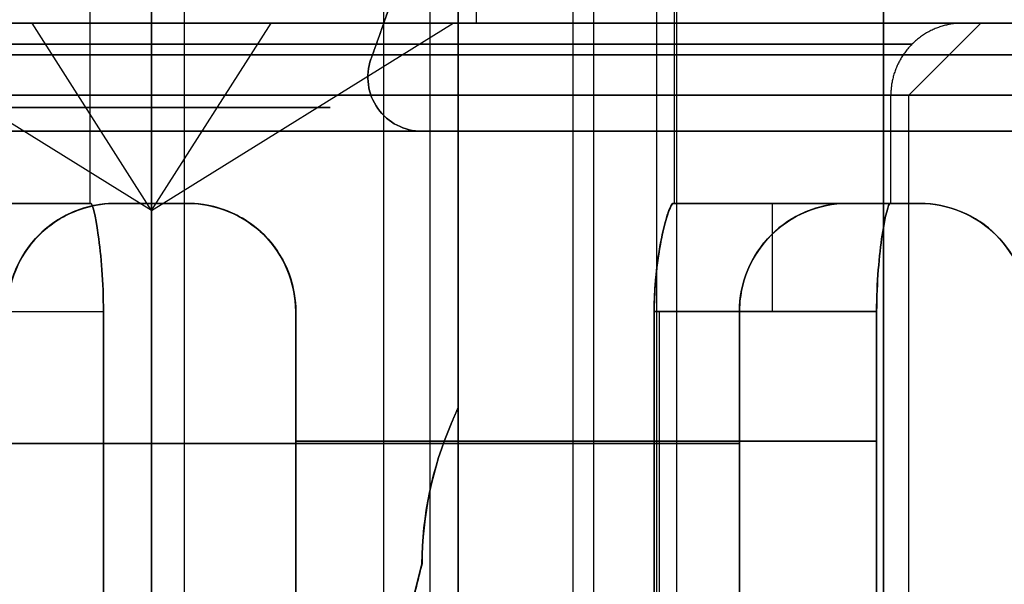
# Model space of a CAD drawing. Header units: millimetres. Extents: x -105 to 152, y -114 to 65.
# Tile 176 of 256: x 122.78 to 125.51, y -88.46 to -86.89. Entities that reach past the tile are written whole.
import ezdxf

# ---------------------------------------------------------------- set-up
doc = ezdxf.new("R2010")
doc.units = ezdxf.units.MM
doc.layers.add('Layer 01', color=7, linetype='Continuous', true_color=0x000000)

msp = doc.modelspace()

# ---------------------------------------------------------------- linework, layer by layer
at = {"layer": 'Layer 01'}
for p, q in [((124.546, -77.9, 12.94), (124.546, -88.6, 12.94)), ((124.596, -87.4, 12.94), (124.596, -78.1, 12.94)), ((124.046, -78.2, 12.94), (124.046, -86.9, 12.94)), ((122.976, -87.4, 18.5), (122.976, -78.5, 18.5)), ((123.2362, -78.4969, 17.6956), (123.2362, -88.9, 17.6956)), ((124.3716, -78.4969, 20.4398), (124.3716, -88.9, 20.4398)), ((124.6015, -78.7969, 19.8856), (124.6015, -88.4969, 19.8856)), ((123.918, -81.9, 25.2279), (123.918, -88.6, 25.2279)), ((124.596, -87.4, 24.06), (124.596, -82.7, 24.06)), ((123.996, -85.9667, 27.575), (123.996, -87.2, 27.575)), ((123.8389, -86.7618, 27.525), (123.7546, -87, 27.525)), ((123.146, -87.4196, 12.94), (122.3092, -86.9, 13.2713)), ((123.146, -87.4196, 12.94), (122.8147, -86.9, 12.1032)), ((123.146, -87.4196, 12.94), (123.9828, -86.9, 12.6087)), ((123.146, -87.4196, 12.94), (123.4774, -86.9, 13.7768)), ((125.176, -86.9, 15.375), (125.176, -86.9, 15.4)), ((125.176, -86.9, 21.6), (125.176, -86.9, 21.625)), ((125.246, -87.1, 24.06), (125.446, -86.9, 24.06)), ((125.246, -87.1, 12.94), (125.446, -86.9, 12.94)), ((125.396, -86.9, 12.94), (125.446, -86.9, 12.94)), ((125.396, -86.9, 24.06), (125.446, -86.9, 24.06)), ((123.746, -87.05, 27.7), (123.746, -87.05, 27.35)), ((125.196, -87.4, 12.94), (125.196, -87.1, 12.94)), ((125.196, -87.4, 24.06), (125.196, -87.1, 24.06)), ((125.246, -91.95, 24.06), (125.246, -87.1, 24.06)), ((125.246, -91.95, 12.94), (125.246, -87.1, 12.94)), ((123.996, -87.2, 27.525), (123.896, -87.2, 27.525)), ((123.946, -87.2, 27.7), (123.946, -87.2, 27.35)), ((122.976, -87.4, 18.5), (122.376, -87.4, 18.5)), ((123.246, -87.4, 11.1917), (123.046, -87.4, 11.1917)), ((123.246, -87.4, 14.6883), (123.046, -87.4, 14.6883)), ((123.246, -87.4, 22.3117), (123.046, -87.4, 22.3117)), ((123.246, -87.4, 25.8083), (123.046, -87.4, 25.8083)), ((123.146, -87.4, 11.49), (123.146, -87.4, 10.89)), ((123.146, -87.4, 14.99), (123.146, -87.4, 14.39)), ((123.146, -87.4, 22.61), (123.146, -87.4, 22.01)), ((123.146, -87.4, 26.11), (123.146, -87.4, 25.51)), ((125.196, -87.4, 12.94), (124.596, -87.4, 12.94)), ((125.196, -87.4, 24.06), (124.596, -87.4, 24.06)), ((124.8955, -87.4, 13.04), (124.8955, -87.4, 12.84)), ((124.8955, -87.4, 24.16), (124.8955, -87.4, 23.96)), ((125.276, -87.4, 16.0011), (125.076, -87.4, 16.0011)), ((125.276, -87.4, 20.9989), (125.076, -87.4, 20.9989)), ((125.176, -87.4, 16.3), (125.176, -87.4, 15.7)), ((125.176, -87.4, 21.3), (125.176, -87.4, 20.7)), ((123.546, -87.7, 14.3484), (123.546, -90.9, 14.3484)), ((123.546, -87.7, 11.5316), (123.546, -90.9, 11.5316)), ((123.546, -87.7, 22.6516), (123.546, -90.9, 22.6516)), ((123.546, -87.7, 25.4684), (123.546, -90.9, 25.4684)), ((124.5545, -90.9, 13.34), (124.5545, -87.7, 13.34)), ((124.5545, -90.9, 12.54), (124.5545, -87.7, 12.54)), ((124.5545, -90.9, 23.66), (124.5545, -87.7, 23.66)), ((124.5545, -90.9, 24.46), (124.5545, -87.7, 24.46)), ((123.9769, -88.0113, 27.525), (123.996, -87.9667, 27.525)), ((123.9865, -87.989, 27.7), (123.9865, -87.989, 27.35)), ((123.996, -87.9667, 27.575), (123.996, -89.2, 27.575)), ((123.696, -89.2, 27.525), (123.896, -88.4, 27.525))]:
    msp.add_line(p, q, dxfattribs=at)
at = {"layer": 'Layer 01', "extrusion": (-2.79823e-16, -1, 4.7199e-15)}
msp.add_arc((118.576, 18.5, 86.9), 12.8, 274.4808, 43.472, dxfattribs=at)
at = {"layer": 'Layer 01', "extrusion": (-8.1161e-16, 1, -5.23272e-15)}
msp.add_arc((-118.576, 18.5, -86.9), 12.3, 138.18969, 265.33666, dxfattribs=at)
at = {"layer": 'Layer 01', "extrusion": (-3.67247e-16, -1, 1.35358e-14)}
msp.add_arc((123.146, 12.94, 86.9), 2.3, 186.5472, 270, dxfattribs=at)
at = {"layer": 'Layer 01', "extrusion": (7.77664e-16, -1, 6.10177e-15)}
for centre in [(123.146, 12.94, 86.9), (123.146, 24.06, 86.9)]:
    msp.add_arc(centre, 2.3, 90, 173.4528, dxfattribs=at)
at = {"layer": 'Layer 01', "extrusion": (-6.50558e-15, -1, 1.36265e-14)}
msp.add_arc((123.146, 24.06, 86.9), 2.3, 186.5472, 270, dxfattribs=at)
at = {"layer": 'Layer 01', "extrusion": (1.07998e-16, -1, 4.54747e-15)}
msp.add_arc((125.176, 18.5, 86.9), 3.125, 90, 270, dxfattribs=at)
at = {"layer": 'Layer 01', "extrusion": (2.0966e-16, -1, -1.65525e-30)}
for start, end in [(90, 270), (338.4, 90)]:
    msp.add_arc((123.146, 12.94, 86.9), 0.9, start, end, dxfattribs=at)
at = {"layer": 'Layer 01', "extrusion": (1, 0, 0)}
for centre, radius, start, end in [((-87.1, 26.31, 123.146), 0.2, 270, 0), ((-87.2, 15.4, 125.176), 0.3, 0, 90), ((-87.7, 13.04, 124.8667), 0.3, 0, 90), ((-87.7, 24.16, 124.8667), 0.3, 0, 90)]:
    msp.add_arc(centre, radius, start, end, dxfattribs=at)
at = {"layer": 'Layer 01', "extrusion": (1, 9.86926e-31, 9.86926e-31)}
msp.add_arc((-87.1, 21.81, 123.146), 0.2, 0, 90, dxfattribs=at)
at = {"layer": 'Layer 01', "extrusion": (1, 1.38778e-17, -1.38778e-17)}
for centre, radius in [((-87.1, 15.19, 123.146), 0.2), ((-87.2, 21.6, 125.176), 0.3)]:
    msp.add_arc(centre, radius, 270, 0, dxfattribs=at)
at = {"layer": 'Layer 01', "extrusion": (1, -9.85226e-31, -9.85226e-31)}
msp.add_arc((-87.1, 10.69, 123.146), 0.2, 0, 90, dxfattribs=at)
at = {"layer": 'Layer 01', "extrusion": (1.07998e-16, -1, 6.17863e-15)}
msp.add_arc((123.146, 24.06, 86.9), 2.3, 270, 90, dxfattribs=at)
at = {"layer": 'Layer 01', "extrusion": (1.07998e-16, -1, 3.08932e-15)}
msp.add_arc((123.146, 12.94, 86.9), 2.3, 270, 90, dxfattribs=at)
at = {"layer": 'Layer 01', "extrusion": (-7.7181e-17, -1, 1.13568e-16)}
msp.add_arc((123.146, 12.94, 86.9), 0.9, 270, 338.4, dxfattribs=at)
at = {"layer": 'Layer 01', "extrusion": (1.07998e-16, -1, 2.27374e-15)}
msp.add_arc((125.176, 18.5, 86.9), 3.125, 270, 90, dxfattribs=at)
at = {"layer": 'Layer 01', "extrusion": (-3.41433e-16, -2.4143e-16, -1)}
msp.add_arc((-123.896, -87.05, -27.7), 0.15, 270, 19.4712, dxfattribs=at)
at = {"layer": 'Layer 01', "extrusion": (0, 0, -1)}
for centre, radius, start, end in [((-123.896, -87.05, -27.525), 0.15, 270, 19.4712), ((-123.246, -87.7, -14.6606), 0.3, 90, 180), ((-123.246, -87.7, -11.2194), 0.3, 90, 180), ((-123.246, -87.7, -22.3394), 0.3, 90, 180), ((-123.246, -87.7, -25.7806), 0.3, 90, 180), ((-125.276, -87.7, -20.9808), 0.3, 90, 180), ((-125.276, -87.7, -16.0192), 0.3, 90, 180), ((-124.896, -88.4053, -27.525), 1, 0.3023, 23.1986)]:
    msp.add_arc(centre, radius, start, end, dxfattribs=at)
at = {"layer": 'Layer 01'}
for centre, radius, start, end in [((123.896, -87.05, 27.35), 0.15, 160.5288, 270), ((123.046, -87.7, 11.2194), 0.3, 90, 180), ((123.046, -87.7, 14.6606), 0.3, 90, 180), ((123.046, -87.7, 25.7806), 0.3, 90, 180), ((123.046, -87.7, 22.3394), 0.3, 90, 180), ((125.076, -87.7, 16.0192), 0.3, 90, 180), ((125.076, -87.7, 20.9808), 0.3, 90, 180), ((124.8961, -88.4053, 27.35), 1, 156.8014, 179.6965)]:
    msp.add_arc(centre, radius, start, end, dxfattribs=at)
at = {"layer": 'Layer 01', "extrusion": (1.07998e-16, -1, 6.76707e-15)}
for centre in [(123.146, 12.94, 87.1), (123.146, 24.06, 87.1)]:
    msp.add_arc(centre, 2.1, 90, 270, dxfattribs=at)
at = {"layer": 'Layer 01', "extrusion": (2.0966e-16, -1, 3.46606e-15)}
for centre, start, end in [((123.146, 24.06, 87.1), 90, 270), ((123.146, 12.94, 87.1), 90, 270), ((123.146, 24.06, 87.1), 270, 90)]:
    msp.add_arc(centre, 2.05, start, end, dxfattribs=at)
at = {"layer": 'Layer 01', "extrusion": (1.07998e-16, -1, 4.85841e-15)}
msp.add_arc((125.176, 18.5, 87.1), 2.925, 90, 270, dxfattribs=at)
at = {"layer": 'Layer 01', "extrusion": (2.0966e-16, -1, 6.93212e-15)}
msp.add_arc((123.146, 12.94, 87.1), 2.05, 270, 90, dxfattribs=at)
at = {"layer": 'Layer 01', "extrusion": (-1.07998e-16, 1, -6.76707e-15)}
for centre in [(-123.146, 24.06, -87.1), (-123.146, 12.94, -87.1)]:
    msp.add_arc(centre, 2.1, 90, 270, dxfattribs=at)
at = {"layer": 'Layer 01', "extrusion": (-1.07998e-16, 1, -4.85841e-15)}
msp.add_arc((-125.176, 18.5, -87.1), 2.925, 90, 270, dxfattribs=at)
at = {"layer": 'Layer 01', "extrusion": (2.48573e-14, 1, 0)}
for start, end in [(270, 90), (90, 201.6), (201.6, 270)]:
    msp.add_arc((-123.146, 12.94, -87.1338), 0.4951, start, end, dxfattribs=at)
at = {"layer": 'Layer 01', "extrusion": (2.0966e-16, -1, 5.07531e-15)}
for start, end in [(90, 270), (270, 90)]:
    msp.add_arc((125.176, 18.5, 87.2), 2.8, start, end, dxfattribs=at)
at = {"layer": 'Layer 01', "extrusion": (-7.17323e-14, 1, 0)}
msp.add_arc((-125.176, 18.5, -87.4), 2.2, 357.3947, 2.6053, dxfattribs=at)
at = {"layer": 'Layer 01', "extrusion": (-2.83894e-13, 1, -4.10688e-12)}
msp.add_arc((-123.146, 12.94, -87.4), 1.45, 270, 273.9546, dxfattribs=at)
at = {"layer": 'Layer 01', "extrusion": (-2.0966e-16, 1, 4.12231e-12)}
msp.add_arc((-123.146, 12.94, -87.4), 1.45, 86.0454, 90, dxfattribs=at)
at = {"layer": 'Layer 01', "extrusion": (-2.82993e-13, 1, 3.54485e-14)}
msp.add_arc((-123.146, 24.06, -87.4), 1.45, 270, 273.9546, dxfattribs=at)
at = {"layer": 'Layer 01', "extrusion": (-4.30512e-16, 1, 4.12871e-12)}
msp.add_arc((-123.146, 24.06, -87.4), 1.45, 86.0454, 90, dxfattribs=at)
at = {"layer": 'Layer 01', "extrusion": (-2.84853e-13, 1, -2.6051e-14)}
msp.add_arc((-123.146, 24.06, -87.4), 2.05, 270, 272.796, dxfattribs=at)
at = {"layer": 'Layer 01', "extrusion": (-3.66848e-16, 1, 5.83801e-12)}
msp.add_arc((-123.146, 24.06, -87.4), 2.05, 87.204, 90, dxfattribs=at)
at = {"layer": 'Layer 01', "extrusion": (-2.83839e-13, 1, -5.80749e-12)}
msp.add_arc((-123.146, 12.94, -87.4), 2.05, 270, 272.796, dxfattribs=at)
at = {"layer": 'Layer 01', "extrusion": (3.74871e-15, 1, 5.66938e-12)}
msp.add_arc((-123.146, 12.94, -87.4), 2.05, 87.204, 90, dxfattribs=at)
at = {"layer": 'Layer 01', "extrusion": (-3.66848e-16, 1, -5.80795e-12)}
msp.add_arc((-123.146, 12.94, -87.4), 2.05, 267.204, 270, dxfattribs=at)
at = {"layer": 'Layer 01', "extrusion": (2.80875e-13, 1, 1.1509e-11)}
msp.add_arc((-123.146, 12.94, -87.4), 2.05, 90, 92.796, dxfattribs=at)
at = {"layer": 'Layer 01', "extrusion": (-3.67723e-16, 1, 5.83805e-12)}
msp.add_arc((-123.146, 24.06, -87.4), 2.05, 267.204, 270, dxfattribs=at)
at = {"layer": 'Layer 01', "extrusion": (2.84257e-13, 1, 5.82461e-12)}
msp.add_arc((-123.146, 24.06, -87.4), 2.05, 90, 92.796, dxfattribs=at)
at = {"layer": 'Layer 01', "extrusion": (-4.32569e-16, 1, 4.12877e-12)}
msp.add_arc((-123.146, 24.06, -87.4), 1.45, 266.0454, 270, dxfattribs=at)
at = {"layer": 'Layer 01', "extrusion": (2.84087e-13, 1, 4.11247e-12)}
msp.add_arc((-123.146, 24.06, -87.4), 1.45, 90, 93.9546, dxfattribs=at)
at = {"layer": 'Layer 01', "extrusion": (-2.08663e-16, 1, -4.1102e-12)}
msp.add_arc((-123.146, 12.94, -87.4), 1.45, 266.0454, 270, dxfattribs=at)
at = {"layer": 'Layer 01', "extrusion": (2.83864e-13, 1, 4.106e-12)}
msp.add_arc((-123.146, 12.94, -87.4), 1.45, 90, 93.9546, dxfattribs=at)
at = {"layer": 'Layer 01', "extrusion": (8.24926e-13, 1, -7.10543e-14)}
msp.add_arc((-123.146, 24.06, -87.4), 1.45, 176.0454, 183.9546, dxfattribs=at)
at = {"layer": 'Layer 01', "extrusion": (1.09877e-12, 1, -7.10543e-14)}
msp.add_arc((-123.146, 12.94, -87.4), 1.45, 176.0454, 183.9546, dxfattribs=at)
at = {"layer": 'Layer 01', "extrusion": (-1, 0, 0)}
for centre in [(87.7, 12.84, -124.8667), (87.7, 23.96, -124.8667)]:
    msp.add_arc(centre, 0.3, 180, 270, dxfattribs=at)
at = {"layer": 'Layer 01', "extrusion": (-2.80926e-13, 1, -1.23544e-11)}
msp.add_arc((-125.176, 18.5, -87.4), 2.2, 270, 272.6053, dxfattribs=at)
at = {"layer": 'Layer 01', "extrusion": (-5.02536e-16, 1, 2.21002e-14)}
msp.add_arc((-125.176, 18.5, -87.4), 2.2, 87.3947, 90, dxfattribs=at)
at = {"layer": 'Layer 01', "extrusion": (-2.86727e-13, 1, -1.60516e-11)}
msp.add_arc((-125.176, 18.5, -87.4), 2.8, 270, 272.0467, dxfattribs=at)
at = {"layer": 'Layer 01', "extrusion": (-1.44102e-16, 1, 8.06712e-15)}
msp.add_arc((-125.176, 18.5, -87.4), 2.8, 87.9533, 90, dxfattribs=at)
at = {"layer": 'Layer 01', "extrusion": (5.65792e-15, 1, -8.27228e-12)}
msp.add_arc((-125.176, 18.5, -87.4), 2.8, 267.9533, 270, dxfattribs=at)
at = {"layer": 'Layer 01', "extrusion": (2.82293e-17, 1, 1.58033e-15)}
msp.add_arc((-125.176, 18.5, -87.4), 2.8, 90, 92.0467, dxfattribs=at)
at = {"layer": 'Layer 01', "extrusion": (-2.0966e-16, 1, -6.24032e-12)}
msp.add_arc((-125.176, 18.5, -87.4), 2.2, 267.3947, 270, dxfattribs=at)
at = {"layer": 'Layer 01', "extrusion": (-3.55065e-16, 1, -1.56148e-14)}
msp.add_arc((-125.176, 18.5, -87.4), 2.2, 90, 92.6053, dxfattribs=at)
at = {"layer": 'Layer 01', "extrusion": (1.38874e-12, 1, -7.10543e-14)}
msp.add_arc((-123.146, 12.94, -87.4), 2.05, 177.204, 182.796, dxfattribs=at)
at = {"layer": 'Layer 01', "extrusion": (1.45831e-12, 1, -7.10543e-14)}
msp.add_arc((-123.146, 24.06, -87.4), 2.05, 177.204, 182.796, dxfattribs=at)
at = {"layer": 'Layer 01', "extrusion": (-5.34556e-14, 1.11198e-14, -1)}
msp.add_arc((-124.8961, -88.4053, -27.7), 1, 0.3035, 23.1986, dxfattribs=at)
at = {"layer": 'Layer 01', "extrusion": (0, 1, 0)}
for centre, radius, start, end in [((-125.176, 18.5, -88.066), 2.8, 278.2132, 351.7868), ((-125.176, 18.5, -88.066), 2.8, 8.2132, 81.7868), ((-123.146, 12.94, -88.0593), 2.05, 101.2518, 168.7482), ((-123.146, 12.94, -88.0593), 2.05, 191.2518, 258.7482), ((-123.146, 24.06, -88.0593), 2.05, 101.2518, 168.7482), ((-123.146, 24.06, -88.0593), 2.05, 191.2518, 258.7482)]:
    msp.add_arc(centre, radius, start, end, dxfattribs=at)
at = {"layer": 'Layer 01'}
for points in [[(124.314, -76.5, 23.288), (124.314, -82.55, 23.288), (124.314, -88.6, 23.288)], [(123.146, -77.9, 14.34), (123.146, -83.25, 14.34), (123.146, -88.6, 14.34)], [(123.146, -78.1, 11.49), (123.146, -82.75, 11.49), (123.146, -87.4, 11.49)], [(123.146, -87.4, 14.39), (123.146, -82.75, 14.39), (123.146, -78.1, 14.39)], [(123.146, -86.9, 13.84), (123.146, -82.55, 13.84), (123.146, -78.2, 13.84)], [(123.2362, -78.4969, 17.6956), (123.2362, -83.6984, 17.6956), (123.2362, -88.9, 17.6956)], [(125.176, -78.5, 16.3), (125.176, -82.95, 16.3), (125.176, -87.4, 16.3)], [(125.176, -87.4, 20.7), (125.176, -82.95, 20.7), (125.176, -78.5, 20.7)], [(123.7905, -88.4969, 17.9254), (123.7905, -83.6469, 17.9254), (123.7905, -78.7969, 17.9254)], [(123.146, -82.7, 22.61), (123.146, -85.05, 22.61), (123.146, -87.4, 22.61)], [(123.996, -82.7, 27.3), (123.996, -85.95, 27.3), (123.996, -89.2, 27.3)], [(123.996, -89.2, 27.75), (123.996, -86, 27.75), (123.996, -82.8, 27.75)], [(123.146, -87.4, 25.51), (123.146, -86.75, 25.51), (123.146, -86.1, 25.51)], [(123.146, -86.7, 12.04), (123.146, -86.8, 12.04), (123.146, -86.9, 12.04)], [(123.146, -88.6, 11.54), (123.146, -87.65, 11.54), (123.146, -86.7, 11.54)], [(123.8389, -86.7618, 27.35), (123.7967, -86.8809, 27.35), (123.7546, -87, 27.35)], [(123.7546, -87, 27.7), (123.7967, -86.8809, 27.7), (123.8389, -86.7618, 27.7)], [(109.4082, -86.9, 26.7), (118.576, -86.9, 26.7), (127.7439, -86.9, 26.7)], [(109.5047, -86.9, 26.8), (118.576, -86.9, 26.8), (127.6474, -86.9, 26.8)], [(123.146, -87.4196, 12.94), (123.146, -87.1598, 13.39), (123.146, -86.9, 13.84)], [(123.146, -86.9, 12.04), (123.146, -87.1598, 12.49), (123.146, -87.4196, 12.94)], [(123.146, -86.9, 10.64), (123.146, -87, 10.74), (123.146, -87.1, 10.84)], [(123.146, -87.1, 15.04), (123.146, -87, 15.14), (123.146, -86.9, 15.24)], [(123.146, -86.9, 21.76), (123.146, -87, 21.86), (123.146, -87.1, 21.96)], [(123.146, -87.1, 26.16), (123.146, -87, 26.26), (123.146, -86.9, 26.36)], [(125.176, -86.9, 15.375), (125.176, -87, 15.475), (125.176, -87.1, 15.575)], [(125.176, -87.1, 21.425), (125.176, -87, 21.525), (125.176, -86.9, 21.625)], [(123.7546, -87, 27.7), (123.7546, -87, 27.525), (123.7546, -87, 27.35)], [(123.146, -87.1, 10.84), (123.146, -89.525, 10.84), (123.146, -91.95, 10.84)], [(123.146, -91.95, 15.04), (123.146, -89.525, 15.04), (123.146, -87.1, 15.04)], [(123.146, -87.4, 10.89), (123.146, -87.25, 10.89), (123.146, -87.1, 10.89)], [(123.146, -87.1, 14.99), (123.146, -87.25, 14.99), (123.146, -87.4, 14.99)], [(123.146, -87.1, 21.96), (123.146, -89.525, 21.96), (123.146, -91.95, 21.96)], [(123.146, -91.95, 26.16), (123.146, -89.525, 26.16), (123.146, -87.1, 26.16)], [(123.146, -87.4, 22.01), (123.146, -87.25, 22.01), (123.146, -87.1, 22.01)], [(123.146, -87.1, 26.11), (123.146, -87.25, 26.11), (123.146, -87.4, 26.11)], [(125.176, -87.1, 15.575), (125.176, -89.25, 15.575), (125.176, -91.4, 15.575)], [(125.176, -91.4, 21.425), (125.176, -89.25, 21.425), (125.176, -87.1, 21.425)], [(123.896, -87.2, 27.7), (123.946, -87.2, 27.7), (123.996, -87.2, 27.7)], [(123.996, -87.2, 27.35), (123.946, -87.2, 27.35), (123.896, -87.2, 27.35)], [(123.896, -87.2, 27.35), (123.896, -87.2, 27.525), (123.896, -87.2, 27.7)], [(123.996, -87.2, 27.7), (123.996, -87.2, 27.525), (123.996, -87.2, 27.35)], [(123.996, -87.2, 27.35), (123.996, -87.5833, 27.35), (123.996, -87.9667, 27.35)], [(123.996, -87.9667, 27.7), (123.996, -87.5833, 27.7), (123.996, -87.2, 27.7)], [(125.176, -87.4, 15.7), (125.176, -87.3, 15.7), (125.176, -87.2, 15.7)], [(125.176, -87.2, 21.3), (125.176, -87.3, 21.3), (125.176, -87.4, 21.3)], [(122.3778, -87.4, 18.4), (122.6781, -87.4, 18.4), (122.9783, -87.4, 18.4)], [(122.3778, -87.4, 18.6), (122.6781, -87.4, 18.6), (122.9783, -87.4, 18.6)], [(123.046, -87.4, 10.8924), (123.046, -87.4, 11.1929), (123.046, -87.4, 11.4935)], [(123.046, -87.4, 14.3865), (123.046, -87.4, 14.6871), (123.046, -87.4, 14.9876)], [(123.046, -87.4, 22.0124), (123.046, -87.4, 22.3129), (123.046, -87.4, 22.6135)], [(123.046, -87.4, 25.5065), (123.046, -87.4, 25.8071), (123.046, -87.4, 26.1076)], [(123.246, -87.4, 10.8924), (123.246, -87.4, 11.1929), (123.246, -87.4, 11.4935)], [(123.246, -87.4, 14.9876), (123.246, -87.4, 14.6871), (123.246, -87.4, 14.3865)], [(123.246, -87.4, 22.6135), (123.246, -87.4, 22.3129), (123.246, -87.4, 22.0124)], [(123.246, -87.4, 26.1076), (123.246, -87.4, 25.8071), (123.246, -87.4, 25.5065)], [(125.1936, -87.4, 13.04), (124.8931, -87.4, 13.04), (124.5926, -87.4, 13.04)], [(125.1936, -87.4, 12.84), (124.8931, -87.4, 12.84), (124.5926, -87.4, 12.84)], [(125.1936, -87.4, 23.96), (124.8931, -87.4, 23.96), (124.5926, -87.4, 23.96)], [(124.5926, -87.4, 24.16), (124.8931, -87.4, 24.16), (125.1936, -87.4, 24.16)], [(125.076, -87.4, 15.7018), (125.076, -87.4, 16.002), (125.076, -87.4, 16.3023)], [(125.076, -87.4, 21.2982), (125.076, -87.4, 20.998), (125.076, -87.4, 20.6977)], [(125.276, -87.4, 16.3023), (125.276, -87.4, 16.002), (125.276, -87.4, 15.7018)], [(125.276, -87.4, 21.2982), (125.276, -87.4, 20.998), (125.276, -87.4, 20.6977)], [(122.4048, -87.7, 18.1), (122.7087, -87.7, 18.1), (123.0127, -87.7, 18.1)], [(122.4048, -87.7, 18.9), (122.7087, -87.7, 18.9), (123.0127, -87.7, 18.9)], [(123.0127, -87.7, 18.9), (123.0127, -88.45, 18.9), (123.0127, -89.2, 18.9)], [(123.0127, -89.2, 18.1), (123.0127, -88.45, 18.1), (123.0127, -87.7, 18.1)], [(123.546, -87.7, 14.9506), (123.546, -88.3593, 14.9506), (123.546, -89.0187, 14.9506)], [(123.546, -89.0187, 10.9294), (123.546, -88.3593, 10.9294), (123.546, -87.7, 10.9294)], [(123.546, -87.7, 26.0706), (123.546, -88.3593, 26.0706), (123.546, -89.0187, 26.0706)], [(123.546, -89.0187, 22.0494), (123.546, -88.3593, 22.0494), (123.546, -87.7, 22.0494)], [(123.546, -89.0187, 22.6663), (123.546, -88.3593, 22.6663), (123.546, -87.7, 22.6663)], [(123.546, -87.7, 25.4537), (123.546, -88.3593, 25.4537), (123.546, -89.0187, 25.4537)], [(123.546, -89.0187, 11.5463), (123.546, -88.3593, 11.5463), (123.546, -87.7, 11.5463)], [(123.546, -87.7, 14.3337), (123.546, -88.3593, 14.3337), (123.546, -89.0187, 14.3337)], [(123.546, -87.7, 14.9506), (123.546, -87.7, 14.6422), (123.546, -87.7, 14.3337)], [(123.546, -87.7, 10.9294), (123.546, -87.7, 11.2378), (123.546, -87.7, 11.5463)], [(123.546, -87.7, 22.6663), (123.546, -87.7, 22.3578), (123.546, -87.7, 22.0494)], [(123.546, -87.7, 26.0706), (123.546, -87.7, 25.7622), (123.546, -87.7, 25.4537)], [(124.5398, -87.7, 23.66), (124.5398, -88.3593, 23.66), (124.5398, -89.0187, 23.66)], [(124.5398, -89.0187, 24.46), (124.5398, -88.3593, 24.46), (124.5398, -87.7, 24.46)], [(124.5398, -87.7, 12.54), (124.5398, -88.3593, 12.54), (124.5398, -89.0187, 12.54)], [(124.5398, -89.0187, 13.34), (124.5398, -88.3593, 13.34), (124.5398, -87.7, 13.34)], [(125.1566, -87.7, 13.34), (124.8482, -87.7, 13.34), (124.5398, -87.7, 13.34)], [(125.1566, -87.7, 12.54), (124.8482, -87.7, 12.54), (124.5398, -87.7, 12.54)], [(125.1566, -87.7, 23.66), (124.8482, -87.7, 23.66), (124.5398, -87.7, 23.66)], [(124.5398, -87.7, 24.46), (124.8482, -87.7, 24.46), (125.1566, -87.7, 24.46)], [(124.776, -89.2, 20.6633), (124.776, -88.45, 20.6633), (124.776, -87.7, 20.6633)], [(124.776, -87.7, 16.3367), (124.776, -88.45, 16.3367), (124.776, -89.2, 16.3367)], [(124.776, -87.7, 15.7287), (124.776, -88.316, 15.7287), (124.776, -88.9321, 15.7287)], [(124.776, -88.9321, 21.2713), (124.776, -88.316, 21.2713), (124.776, -87.7, 21.2713)], [(124.776, -87.7, 15.7287), (124.776, -87.7, 16.0327), (124.776, -87.7, 16.3367)], [(124.776, -87.7, 21.2713), (124.776, -87.7, 20.9673), (124.776, -87.7, 20.6633)], [(125.1566, -89.0187, 13.34), (125.1566, -88.3593, 13.34), (125.1566, -87.7, 13.34)], [(125.1566, -87.7, 12.54), (125.1566, -88.3593, 12.54), (125.1566, -89.0187, 12.54)], [(125.1566, -89.0187, 24.46), (125.1566, -88.3593, 24.46), (125.1566, -87.7, 24.46)], [(125.1566, -87.7, 23.66), (125.1566, -88.3593, 23.66), (125.1566, -89.0187, 23.66)], [(123.9769, -88.0113, 27.35), (123.9865, -87.989, 27.35), (123.996, -87.9667, 27.35)], [(123.996, -87.9667, 27.7), (123.9865, -87.989, 27.7), (123.9769, -88.0113, 27.7)], [(123.996, -87.9667, 27.35), (123.996, -87.9667, 27.525), (123.996, -87.9667, 27.7)], [(123.9769, -88.0113, 27.7), (123.9769, -88.0113, 27.525), (123.9769, -88.0113, 27.35)], [(123.8961, -88.4, 27.7), (123.796, -88.8, 27.7), (123.696, -89.2, 27.7)], [(123.696, -89.2, 27.35), (123.796, -88.8, 27.35), (123.8961, -88.4, 27.35)], [(123.8961, -88.4, 27.35), (123.8961, -88.4, 27.525), (123.8961, -88.4, 27.7)]]:
    msp.add_open_spline(points, degree=2, dxfattribs=at)
for points, knots in [([(123.146, -86.9, 10.69), (123.0031, -86.9, 10.69), (122.7923, -86.9, 10.7097), (122.5529, -86.9, 10.7673), (122.4348, -86.9, 10.8048), (122.3846, -86.9, 10.8227), (122.3511, -86.9, 10.835), (122.3359, -86.9, 10.8408), (122.0293, -86.9, 10.9621), (121.7745, -86.9, 11.1296), (121.4453, -86.9, 11.4587), (121.3004, -86.9, 11.6363), (121.1657, -86.9, 11.8664), (121.107, -86.9, 11.9872), (121.0837, -86.9, 12.0402), (121.0685, -86.9, 12.0758), (121.0606, -86.9, 12.0952), (120.9488, -86.9, 12.3775), (120.8961, -86.9, 12.6542), (120.896, -86.9, 13.0829), (120.9157, -86.9, 13.2936), (120.9733, -86.9, 13.533), (121.0108, -86.9, 13.6511), (121.0287, -86.9, 13.7014), (121.0411, -86.9, 13.7349), (121.0469, -86.9, 13.7502), (121.1682, -86.9, 14.0568), (121.3357, -86.9, 14.3115), (121.6647, -86.9, 14.6407), (121.8423, -86.9, 14.7857), (122.0725, -86.9, 14.9203), (122.1932, -86.9, 14.979), (122.2462, -86.9, 15.0024), (122.2818, -86.9, 15.0175), (122.3012, -86.9, 15.0254), (122.5837, -86.9, 15.1373), (122.8597, -86.9, 15.19), (123.146, -86.9, 15.19)], [0, 0, 0, 0, 0.443624, 0.665436, 0.776342, 0.831795, 0.831795, 0.887248, 0.887248, 1.774495, 1.774495, 2.218119, 2.439931, 2.550837, 2.60629, 2.60629, 2.661743, 2.661743, 3.548991, 3.548991, 3.992615, 4.214427, 4.325333, 4.380786, 4.380786, 4.436239, 4.436239, 5.323486, 5.323486, 5.76711, 5.988922, 6.099828, 6.155281, 6.155281, 6.210734, 6.210734, 7.097982, 7.097982, 7.097982, 7.097982]), ([(123.146, -86.9, 21.81), (123.0031, -86.9, 21.81), (122.7923, -86.9, 21.8297), (122.5529, -86.9, 21.8873), (122.4348, -86.9, 21.9248), (122.3846, -86.9, 21.9427), (122.3511, -86.9, 21.955), (122.3359, -86.9, 21.9608), (122.0293, -86.9, 22.0821), (121.7745, -86.9, 22.2496), (121.4453, -86.9, 22.5787), (121.3004, -86.9, 22.7563), (121.1657, -86.9, 22.9864), (121.107, -86.9, 23.1072), (121.0837, -86.9, 23.1602), (121.0685, -86.9, 23.1958), (121.0606, -86.9, 23.2152), (120.9488, -86.9, 23.4975), (120.8961, -86.9, 23.7742), (120.896, -86.9, 24.2029), (120.9157, -86.9, 24.4136), (120.9733, -86.9, 24.653), (121.0108, -86.9, 24.7711), (121.0287, -86.9, 24.8214), (121.0411, -86.9, 24.8549), (121.0469, -86.9, 24.8702), (121.1682, -86.9, 25.1768), (121.3357, -86.9, 25.4315), (121.6647, -86.9, 25.7607), (121.8423, -86.9, 25.9057), (122.0725, -86.9, 26.0403), (122.1932, -86.9, 26.099), (122.2462, -86.9, 26.1224), (122.2818, -86.9, 26.1375), (122.3012, -86.9, 26.1454), (122.5837, -86.9, 26.2573), (122.8597, -86.9, 26.31), (123.146, -86.9, 26.31)], [0, 0, 0, 0, 0.443624, 0.665436, 0.776342, 0.831795, 0.831795, 0.887248, 0.887248, 1.774495, 1.774495, 2.218119, 2.439931, 2.550837, 2.60629, 2.60629, 2.661743, 2.661743, 3.548991, 3.548991, 3.992615, 4.214427, 4.325333, 4.380786, 4.380786, 4.436239, 4.436239, 5.323486, 5.323486, 5.76711, 5.988922, 6.099828, 6.155281, 6.155281, 6.210734, 6.210734, 7.097982, 7.097982, 7.097982, 7.097982]), ([(125.176, -86.9, 15.4), (124.979, -86.9, 15.4), (124.6886, -86.9, 15.4272), (124.3588, -86.9, 15.5066), (124.1961, -86.9, 15.5581), (124.1269, -86.9, 15.5828), (124.0808, -86.9, 15.5998), (124.0598, -86.9, 15.6078), (123.6373, -86.9, 15.775), (123.2865, -86.9, 16.0056), (122.8328, -86.9, 16.4591), (122.6331, -86.9, 16.7039), (122.4476, -86.9, 17.0209), (122.3667, -86.9, 17.1873), (122.3345, -86.9, 17.2603), (122.3137, -86.9, 17.3093), (122.3028, -86.9, 17.336), (122.1487, -86.9, 17.7251), (122.0761, -86.9, 18.1061), (122.076, -86.9, 18.6969), (122.1032, -86.9, 18.9873), (122.1826, -86.9, 19.3171), (122.2342, -86.9, 19.4798), (122.2588, -86.9, 19.5491), (122.2758, -86.9, 19.5952), (122.2839, -86.9, 19.6162), (122.4511, -86.9, 20.0388), (122.6817, -86.9, 20.3896), (123.1352, -86.9, 20.8433), (123.3799, -86.9, 21.043), (123.697, -86.9, 21.2285), (123.8633, -86.9, 21.3094), (123.9363, -86.9, 21.3415), (123.9854, -86.9, 21.3623), (124.0121, -86.9, 21.3733), (124.4013, -86.9, 21.5274), (124.7817, -86.9, 21.6), (125.176, -86.9, 21.6)], [0, 0, 0, 0, 0.611216, 0.916824, 1.069628, 1.14603, 1.14603, 1.222432, 1.222432, 2.444863, 2.444863, 3.056079, 3.361687, 3.514491, 3.590893, 3.590893, 3.667295, 3.667295, 4.889727, 4.889727, 5.500943, 5.806551, 5.959355, 6.035757, 6.035757, 6.112159, 6.112159, 7.33459, 7.33459, 7.945806, 8.251414, 8.404218, 8.48062, 8.48062, 8.557022, 8.557022, 9.779454, 9.779454, 9.779454, 9.779454]), ([(123.146, -86.9, 15.19), (123.289, -86.9, 15.19), (123.4998, -86.9, 15.1703), (123.7392, -86.9, 15.1127), (123.8573, -86.9, 15.0752), (123.9075, -86.9, 15.0573), (123.9409, -86.9, 15.045), (123.9562, -86.9, 15.0392), (124.2628, -86.9, 14.9179), (124.5176, -86.9, 14.7504), (124.8468, -86.9, 14.4213), (124.9917, -86.9, 14.2437), (125.1264, -86.9, 14.0136), (125.1851, -86.9, 13.8928), (125.2084, -86.9, 13.8398), (125.2235, -86.9, 13.8042), (125.2315, -86.9, 13.7848), (125.3433, -86.9, 13.5025), (125.396, -86.9, 13.2258), (125.3961, -86.9, 12.7971), (125.3764, -86.9, 12.5864), (125.3187, -86.9, 12.347), (125.2813, -86.9, 12.2289), (125.2634, -86.9, 12.1786), (125.251, -86.9, 12.1451), (125.2452, -86.9, 12.1298), (125.1239, -86.9, 11.8232), (124.9564, -86.9, 11.5685), (124.6273, -86.9, 11.2393), (124.4497, -86.9, 11.0943), (124.2196, -86.9, 10.9597), (124.0989, -86.9, 10.901), (124.0459, -86.9, 10.8776), (124.0103, -86.9, 10.8625), (123.9909, -86.9, 10.8546), (123.7084, -86.9, 10.7427), (123.4323, -86.9, 10.69), (123.146, -86.9, 10.69)], [0, 0, 0, 0, 0.443624, 0.665436, 0.776342, 0.831795, 0.831795, 0.887248, 0.887248, 1.774495, 1.774495, 2.218119, 2.439931, 2.550837, 2.60629, 2.60629, 2.661743, 2.661743, 3.548991, 3.548991, 3.992615, 4.214427, 4.325333, 4.380786, 4.380786, 4.436239, 4.436239, 5.323486, 5.323486, 5.76711, 5.988922, 6.099828, 6.155281, 6.155281, 6.210734, 6.210734, 7.097982, 7.097982, 7.097982, 7.097982]), ([(123.146, -86.9, 26.31), (123.289, -86.9, 26.31), (123.4998, -86.9, 26.2903), (123.7392, -86.9, 26.2327), (123.8573, -86.9, 26.1952), (123.9075, -86.9, 26.1773), (123.9409, -86.9, 26.165), (123.9562, -86.9, 26.1592), (124.2628, -86.9, 26.0379), (124.5176, -86.9, 25.8704), (124.8468, -86.9, 25.5413), (124.9917, -86.9, 25.3637), (125.1264, -86.9, 25.1336), (125.1851, -86.9, 25.0128), (125.2084, -86.9, 24.9598), (125.2235, -86.9, 24.9242), (125.2315, -86.9, 24.9048), (125.3433, -86.9, 24.6225), (125.396, -86.9, 24.3458), (125.3961, -86.9, 23.9171), (125.3764, -86.9, 23.7064), (125.3187, -86.9, 23.467), (125.2813, -86.9, 23.3489), (125.2634, -86.9, 23.2986), (125.251, -86.9, 23.2651), (125.2452, -86.9, 23.2498), (125.1239, -86.9, 22.9432), (124.9564, -86.9, 22.6885), (124.6273, -86.9, 22.3593), (124.4497, -86.9, 22.2143), (124.2196, -86.9, 22.0797), (124.0989, -86.9, 22.021), (124.0459, -86.9, 21.9976), (124.0103, -86.9, 21.9825), (123.9909, -86.9, 21.9746), (123.7084, -86.9, 21.8627), (123.4323, -86.9, 21.81), (123.146, -86.9, 21.81)], [0, 0, 0, 0, 0.443624, 0.665436, 0.776342, 0.831795, 0.831795, 0.887248, 0.887248, 1.774495, 1.774495, 2.218119, 2.439931, 2.550837, 2.60629, 2.60629, 2.661743, 2.661743, 3.548991, 3.548991, 3.992615, 4.214427, 4.325333, 4.380786, 4.380786, 4.436239, 4.436239, 5.323486, 5.323486, 5.76711, 5.988922, 6.099828, 6.155281, 6.155281, 6.210734, 6.210734, 7.097982, 7.097982, 7.097982, 7.097982]), ([(125.176, -86.9, 21.6), (125.3731, -86.9, 21.6), (125.6635, -86.9, 21.5728), (125.9933, -86.9, 21.4934), (126.156, -86.9, 21.4419), (126.2252, -86.9, 21.4172), (126.2712, -86.9, 21.4002), (126.2923, -86.9, 21.3922), (126.7148, -86.9, 21.225), (127.0656, -86.9, 20.9944), (127.5193, -86.9, 20.5409), (127.719, -86.9, 20.2961), (127.9045, -86.9, 19.9791), (127.9854, -86.9, 19.8127), (128.0175, -86.9, 19.7397), (128.0384, -86.9, 19.6907), (128.0493, -86.9, 19.664), (128.2034, -86.9, 19.2749), (128.276, -86.9, 18.8939), (128.2761, -86.9, 18.3031), (128.2489, -86.9, 18.0127), (128.1695, -86.9, 17.6829), (128.1179, -86.9, 17.5202), (128.0933, -86.9, 17.4509), (128.0762, -86.9, 17.4048), (128.0682, -86.9, 17.3838), (127.901, -86.9, 16.9612), (127.6704, -86.9, 16.6104), (127.2169, -86.9, 16.1567), (126.9721, -86.9, 15.957), (126.6551, -86.9, 15.7715), (126.4888, -86.9, 15.6906), (126.4158, -86.9, 15.6585), (126.3667, -86.9, 15.6377), (126.34, -86.9, 15.6267), (125.9508, -86.9, 15.4726), (125.5704, -86.9, 15.4), (125.176, -86.9, 15.4)], [0, 0, 0, 0, 0.611216, 0.916824, 1.069628, 1.14603, 1.14603, 1.222432, 1.222432, 2.444863, 2.444863, 3.056079, 3.361687, 3.514491, 3.590893, 3.590893, 3.667295, 3.667295, 4.889727, 4.889727, 5.500943, 5.806551, 5.959355, 6.035757, 6.035757, 6.112159, 6.112159, 7.33459, 7.33459, 7.945806, 8.251414, 8.404218, 8.48062, 8.48062, 8.557022, 8.557022, 9.779454, 9.779454, 9.779454, 9.779454]), ([(122.746, -87.7, 14.3337), (122.7465, -87.6203, 14.3339), (122.7784, -87.5433, 14.3438), (122.8901, -87.4318, 14.3684), (122.9671, -87.4, 14.3811), (123.046, -87.4, 14.3865)], [-0.486797, -0.486797, -0.486797, -0.486797, -0.2433985, -0.2433985, 0, 0, 0, 0]), ([(123.046, -87.4, 11.4935), (122.9672, -87.4, 11.4989), (122.8896, -87.4323, 11.5117), (122.7786, -87.5431, 11.5362), (122.7465, -87.6204, 11.5461), (122.746, -87.7, 11.5463)], [-0.4867117, -0.4867117, -0.4867117, -0.4867117, -0.2433558, -0.2433558, 0, 0, 0, 0]), ([(123.046, -87.4, 22.0124), (122.9672, -87.4, 22.0163), (122.8898, -87.4321, 22.0253), (122.7784, -87.5432, 22.0424), (122.7468, -87.6194, 22.0493), (122.746, -87.7, 22.0494)], [0, 0, 0, 0, 0.2424231, 0.2424231, 0.4848462, 0.4848462, 0.4848462, 0.4848462]), ([(122.746, -87.7, 26.0706), (122.7468, -87.6195, 26.0707), (122.7785, -87.5433, 26.0776), (122.8895, -87.4323, 26.0947), (122.9671, -87.4, 26.1037), (123.046, -87.4, 26.1076)], [0, 0, 0, 0, 0.242402, 0.242402, 0.484804, 0.484804, 0.484804, 0.484804]), ([(123.046, -87.4, 10.8924), (122.9672, -87.4, 10.8963), (122.8898, -87.4321, 10.9053), (122.7784, -87.5432, 10.9224), (122.7468, -87.6194, 10.9293), (122.746, -87.7, 10.9294)], [0, 0, 0, 0, 0.2424231, 0.2424231, 0.4848462, 0.4848462, 0.4848462, 0.4848462]), ([(122.746, -87.7, 14.9506), (122.7468, -87.6195, 14.9507), (122.7785, -87.5433, 14.9576), (122.8895, -87.4323, 14.9747), (122.9671, -87.4, 14.9837), (123.046, -87.4, 14.9876)], [0, 0, 0, 0, 0.242402, 0.242402, 0.484804, 0.484804, 0.484804, 0.484804]), ([(122.746, -87.7, 25.4537), (122.746, -87.6691, 25.4537), (122.7508, -87.6337, 25.4556), (122.7711, -87.5783, 25.4612), (122.7801, -87.5595, 25.4635), (122.7974, -87.5318, 25.4677), (122.8038, -87.5227, 25.4692), (122.8179, -87.5048, 25.4724), (122.8244, -87.4973, 25.4739), (122.8728, -87.4491, 25.4846), (122.9158, -87.4269, 25.4914), (122.9904, -87.4026, 25.5015), (123.0223, -87.4, 25.5049), (123.046, -87.4, 25.5065)], [0, 0, 0, 0, 0.1193001, 0.1193001, 0.1789502, 0.1789502, 0.2087752, 0.2087752, 0.2386003, 0.2386003, 0.3579004, 0.3579004, 0.4772005, 0.4772005, 0.4772005, 0.4772005]), ([(123.046, -87.4, 22.6135), (123.0222, -87.4, 22.6151), (122.9904, -87.4026, 22.6185), (122.9345, -87.4208, 22.6261), (122.9145, -87.4293, 22.629), (122.8842, -87.4471, 22.6341), (122.874, -87.4539, 22.6359), (122.8539, -87.4693, 22.6398), (122.8427, -87.4791, 22.6421), (122.7666, -87.555, 22.6588), (122.746, -87.6381, 22.6663), (122.746, -87.7, 22.6663)], [0, 0, 0, 0, 0.120591, 0.120591, 0.1808864, 0.1808864, 0.2110342, 0.2110342, 0.2411819, 0.2411819, 0.4823638, 0.4823638, 0.4823638, 0.4823638]), ([(122.9783, -87.4, 18.6), (122.9819, -87.4, 18.6789), (122.9903, -87.4323, 18.7565), (123.0062, -87.5433, 18.8676), (123.0126, -87.6195, 18.8993), (123.0127, -87.7, 18.9)], [-0.4845776, -0.4845776, -0.4845776, -0.4845776, -0.2422888, -0.2422888, 0, 0, 0, 0]), ([(123.0127, -87.7, 18.1), (123.0126, -87.6194, 18.1007), (123.0063, -87.5433, 18.1323), (122.9903, -87.4321, 18.2438), (122.9819, -87.4, 18.3211), (122.9783, -87.4, 18.4)], [-0.4846141, -0.4846141, -0.4846141, -0.4846141, -0.242307, -0.242307, 0, 0, 0, 0]), ([(123.246, -87.4, 14.9876), (123.3249, -87.4, 14.9837), (123.4023, -87.4321, 14.9747), (123.5137, -87.5432, 14.9576), (123.5453, -87.6194, 14.9507), (123.546, -87.7, 14.9506)], [0, 0, 0, 0, 0.2424231, 0.2424231, 0.4848462, 0.4848462, 0.4848462, 0.4848462]), ([(123.546, -87.7, 10.9294), (123.5453, -87.6195, 10.9293), (123.5136, -87.5433, 10.9224), (123.4026, -87.4323, 10.9053), (123.3249, -87.4, 10.8963), (123.246, -87.4, 10.8924)], [0, 0, 0, 0, 0.242402, 0.242402, 0.484804, 0.484804, 0.484804, 0.484804]), ([(123.246, -87.4, 26.1076), (123.3251, -87.4, 26.1037), (123.4024, -87.4322, 26.0947), (123.5135, -87.5431, 26.0776), (123.5457, -87.62, 26.0707), (123.546, -87.7, 26.0706)], [0, 0, 0, 0, 0.2424614, 0.2424614, 0.4849227, 0.4849227, 0.4849227, 0.4849227]), ([(123.546, -87.7, 22.0494), (123.5457, -87.6201, 22.0493), (123.5135, -87.5432, 22.0424), (123.4027, -87.4324, 22.0254), (123.3251, -87.4, 22.0163), (123.246, -87.4, 22.0124)], [0, 0, 0, 0, 0.2424484, 0.2424484, 0.4848969, 0.4848969, 0.4848969, 0.4848969]), ([(123.546, -87.7, 11.5463), (123.5456, -87.6203, 11.5461), (123.5137, -87.5433, 11.5362), (123.402, -87.4318, 11.5116), (123.325, -87.4, 11.4989), (123.246, -87.4, 11.4935)], [-0.486797, -0.486797, -0.486797, -0.486797, -0.2433985, -0.2433985, 0, 0, 0, 0]), ([(123.246, -87.4, 14.3865), (123.3249, -87.4, 14.3811), (123.4025, -87.4323, 14.3683), (123.5135, -87.5431, 14.3438), (123.5456, -87.6204, 14.3339), (123.546, -87.7, 14.3337)], [-0.4867117, -0.4867117, -0.4867117, -0.4867117, -0.2433558, -0.2433558, 0, 0, 0, 0]), ([(123.546, -87.7, 22.6663), (123.546, -87.6691, 22.6663), (123.5413, -87.6337, 22.6644), (123.521, -87.5783, 22.6588), (123.512, -87.5595, 22.6565), (123.4947, -87.5318, 22.6523), (123.4883, -87.5227, 22.6508), (123.4742, -87.5048, 22.6476), (123.4676, -87.4973, 22.6461), (123.4193, -87.4491, 22.6354), (123.3763, -87.4269, 22.6286), (123.3017, -87.4026, 22.6185), (123.2698, -87.4, 22.6151), (123.246, -87.4, 22.6135)], [0, 0, 0, 0, 0.1193001, 0.1193001, 0.1789502, 0.1789502, 0.2087752, 0.2087752, 0.2386003, 0.2386003, 0.3579004, 0.3579004, 0.4772005, 0.4772005, 0.4772005, 0.4772005]), ([(123.246, -87.4, 25.5065), (123.2699, -87.4, 25.5049), (123.3017, -87.4026, 25.5015), (123.3576, -87.4208, 25.4939), (123.3775, -87.4293, 25.491), (123.4079, -87.4471, 25.4859), (123.4181, -87.4539, 25.4841), (123.4382, -87.4693, 25.4802), (123.4494, -87.4791, 25.4779), (123.5255, -87.555, 25.4612), (123.546, -87.6381, 25.4537), (123.546, -87.7, 25.4537)], [0, 0, 0, 0, 0.120591, 0.120591, 0.1808864, 0.1808864, 0.2110342, 0.2110342, 0.2411819, 0.2411819, 0.4823638, 0.4823638, 0.4823638, 0.4823638]), ([(124.5926, -87.4, 12.84), (124.5871, -87.4, 12.7611), (124.5743, -87.4323, 12.6836), (124.5499, -87.5431, 12.5726), (124.5399, -87.6204, 12.5404), (124.5398, -87.7, 12.54)], [-0.4867117, -0.4867117, -0.4867117, -0.4867117, -0.2433558, -0.2433558, 0, 0, 0, 0]), ([(124.5398, -87.7, 13.34), (124.5399, -87.6203, 13.3396), (124.5498, -87.5433, 13.3077), (124.5744, -87.4318, 13.1959), (124.5871, -87.4, 13.119), (124.5926, -87.4, 13.04)], [-0.486797, -0.486797, -0.486797, -0.486797, -0.2433985, -0.2433985, 0, 0, 0, 0]), ([(124.5926, -87.4, 23.96), (124.5909, -87.4, 23.9362), (124.5876, -87.4026, 23.9043), (124.58, -87.4208, 23.8484), (124.577, -87.4293, 23.8285), (124.5719, -87.4471, 23.7982), (124.5701, -87.4539, 23.788), (124.5663, -87.4693, 23.7678), (124.564, -87.4791, 23.7566), (124.5472, -87.555, 23.6805), (124.5398, -87.6381, 23.66), (124.5398, -87.7, 23.66)], [0, 0, 0, 0, 0.120591, 0.120591, 0.1808864, 0.1808864, 0.2110342, 0.2110342, 0.2411819, 0.2411819, 0.4823638, 0.4823638, 0.4823638, 0.4823638]), ([(124.5398, -87.7, 24.46), (124.5398, -87.6691, 24.46), (124.5416, -87.6337, 24.4552), (124.5472, -87.5783, 24.4349), (124.5495, -87.5595, 24.426), (124.5537, -87.5318, 24.4087), (124.5552, -87.5227, 24.4023), (124.5585, -87.5048, 24.3881), (124.56, -87.4973, 24.3816), (124.5706, -87.4491, 24.3332), (124.5774, -87.4269, 24.2903), (124.5876, -87.4026, 24.2157), (124.5909, -87.4, 24.1838), (124.5926, -87.4, 24.16)], [0, 0, 0, 0, 0.1193001, 0.1193001, 0.1789502, 0.1789502, 0.2087752, 0.2087752, 0.2386003, 0.2386003, 0.3579004, 0.3579004, 0.4772005, 0.4772005, 0.4772005, 0.4772005]), ([(124.776, -87.7, 20.6633), (124.7768, -87.6194, 20.6635), (124.8084, -87.5433, 20.6698), (124.9198, -87.4321, 20.6858), (124.9971, -87.4, 20.6941), (125.076, -87.4, 20.6977)], [-0.4846141, -0.4846141, -0.4846141, -0.4846141, -0.242307, -0.242307, 0, 0, 0, 0]), ([(125.076, -87.4, 16.3023), (124.9972, -87.4, 16.3059), (124.9195, -87.4323, 16.3143), (124.8084, -87.5433, 16.3302), (124.7768, -87.6195, 16.3365), (124.776, -87.7, 16.3367)], [-0.4845776, -0.4845776, -0.4845776, -0.4845776, -0.2422888, -0.2422888, 0, 0, 0, 0]), ([(125.076, -87.4, 15.7018), (124.997, -87.4, 15.7046), (124.9196, -87.4323, 15.7112), (124.8085, -87.5432, 15.7237), (124.7764, -87.6201, 15.7287), (124.776, -87.7, 15.7287)], [0, 0, 0, 0, 0.2420381, 0.2420381, 0.4840762, 0.4840762, 0.4840762, 0.4840762]), ([(124.776, -87.7, 21.2713), (124.7764, -87.6201, 21.2713), (124.8085, -87.5433, 21.2763), (124.9193, -87.4324, 21.2888), (124.997, -87.4, 21.2954), (125.076, -87.4, 21.2982)], [0, 0, 0, 0, 0.2420312, 0.2420312, 0.4840624, 0.4840624, 0.4840624, 0.4840624]), ([(125.1566, -87.7, 13.34), (125.1568, -87.6195, 13.3393), (125.1636, -87.5433, 13.3076), (125.1807, -87.4323, 13.1966), (125.1897, -87.4, 13.1189), (125.1936, -87.4, 13.04)], [0, 0, 0, 0, 0.242402, 0.242402, 0.484804, 0.484804, 0.484804, 0.484804]), ([(125.1936, -87.4, 12.84), (125.1897, -87.4, 12.7611), (125.1807, -87.4321, 12.6838), (125.1636, -87.5432, 12.5724), (125.1568, -87.6194, 12.5407), (125.1566, -87.7, 12.54)], [0, 0, 0, 0, 0.2424231, 0.2424231, 0.4848462, 0.4848462, 0.4848462, 0.4848462]), ([(125.1566, -87.7, 24.46), (125.1567, -87.6201, 24.4596), (125.1636, -87.5432, 24.4275), (125.1807, -87.4324, 24.3167), (125.1897, -87.4, 24.2391), (125.1936, -87.4, 24.16)], [0, 0, 0, 0, 0.2424484, 0.2424484, 0.4848969, 0.4848969, 0.4848969, 0.4848969]), ([(125.1936, -87.4, 23.96), (125.1897, -87.4, 23.8809), (125.1807, -87.4322, 23.8036), (125.1636, -87.5431, 23.6925), (125.1567, -87.62, 23.6604), (125.1566, -87.7, 23.66)], [0, 0, 0, 0, 0.2424614, 0.2424614, 0.4849227, 0.4849227, 0.4849227, 0.4849227]), ([(125.276, -87.4, 21.2982), (125.3551, -87.4, 21.2954), (125.4325, -87.4323, 21.2888), (125.5436, -87.5432, 21.2763), (125.5757, -87.6201, 21.2713), (125.576, -87.7, 21.2713)], [0, 0, 0, 0, 0.2420381, 0.2420381, 0.4840762, 0.4840762, 0.4840762, 0.4840762]), ([(125.576, -87.7, 15.7287), (125.5757, -87.6201, 15.7287), (125.5436, -87.5433, 15.7237), (125.4328, -87.4324, 15.7112), (125.3551, -87.4, 15.7046), (125.276, -87.4, 15.7018)], [0, 0, 0, 0, 0.2420312, 0.2420312, 0.4840624, 0.4840624, 0.4840624, 0.4840624]), ([(125.576, -87.7, 16.3367), (125.5753, -87.6194, 16.3365), (125.5437, -87.5433, 16.3302), (125.4323, -87.4321, 16.3142), (125.355, -87.4, 16.3059), (125.276, -87.4, 16.3023)], [-0.4846141, -0.4846141, -0.4846141, -0.4846141, -0.242307, -0.242307, 0, 0, 0, 0]), ([(125.276, -87.4, 20.6977), (125.3549, -87.4, 20.6941), (125.4326, -87.4323, 20.6857), (125.5437, -87.5433, 20.6698), (125.5753, -87.6195, 20.6635), (125.576, -87.7, 20.6633)], [-0.4845776, -0.4845776, -0.4845776, -0.4845776, -0.2422888, -0.2422888, 0, 0, 0, 0])]:
    msp.add_open_spline(points, degree=3, knots=knots, dxfattribs=at)
for points, weights in [([(125.396, -86.9, 24.06), (125.2789, -86.9, 24.06), (125.196, -86.9828, 24.06), (125.196, -87.1, 24.06)], [0.500000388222, 0.402368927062, 0.402368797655, 0.5]), ([(125.396, -86.9, 12.94), (125.2789, -86.9, 12.94), (125.196, -86.9828, 12.94), (125.196, -87.1, 12.94)], [0.500000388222, 0.402368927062, 0.402368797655, 0.5]), ([(123.146, -86.9584, 15.0488), (118.9285, -86.9584, 15.0488), (118.9285, -86.9584, 10.8312), (123.146, -86.9584, 10.8312)], [0.853553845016, 0.284517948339, 0.284517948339, 0.853553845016]), ([(123.146, -86.9584, 26.1688), (118.9285, -86.9584, 26.1688), (118.9285, -86.9584, 21.9512), (123.146, -86.9584, 21.9512)], [0.853553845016, 0.284517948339, 0.284517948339, 0.853553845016]), ([(123.146, -86.9584, 21.9512), (127.3636, -86.9584, 21.9512), (127.3636, -86.9584, 26.1688), (123.146, -86.9584, 26.1688)], [0.853553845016, 0.284517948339, 0.284517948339, 0.853553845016]), ([(123.146, -86.9584, 10.8312), (127.3636, -86.9584, 10.8312), (127.3636, -86.9584, 15.0488), (123.146, -86.9584, 15.0488)], [0.853553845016, 0.284517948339, 0.284517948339, 0.853553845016]), ([(125.176, -86.9876, 21.3882), (119.3997, -86.9876, 21.3882), (119.3997, -86.9876, 15.6118), (125.176, -86.9876, 15.6118)], [0.853553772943, 0.284517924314, 0.284517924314, 0.853553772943]), ([(125.176, -86.9876, 15.6118), (130.9523, -86.9876, 15.6118), (130.9523, -86.9876, 21.3882), (125.176, -86.9876, 21.3882)], [0.853553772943, 0.284517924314, 0.284517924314, 0.853553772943])]:
    msp.add_rational_spline(points, weights, degree=3, dxfattribs=at)

doc.saveas('drawing.dxf')
